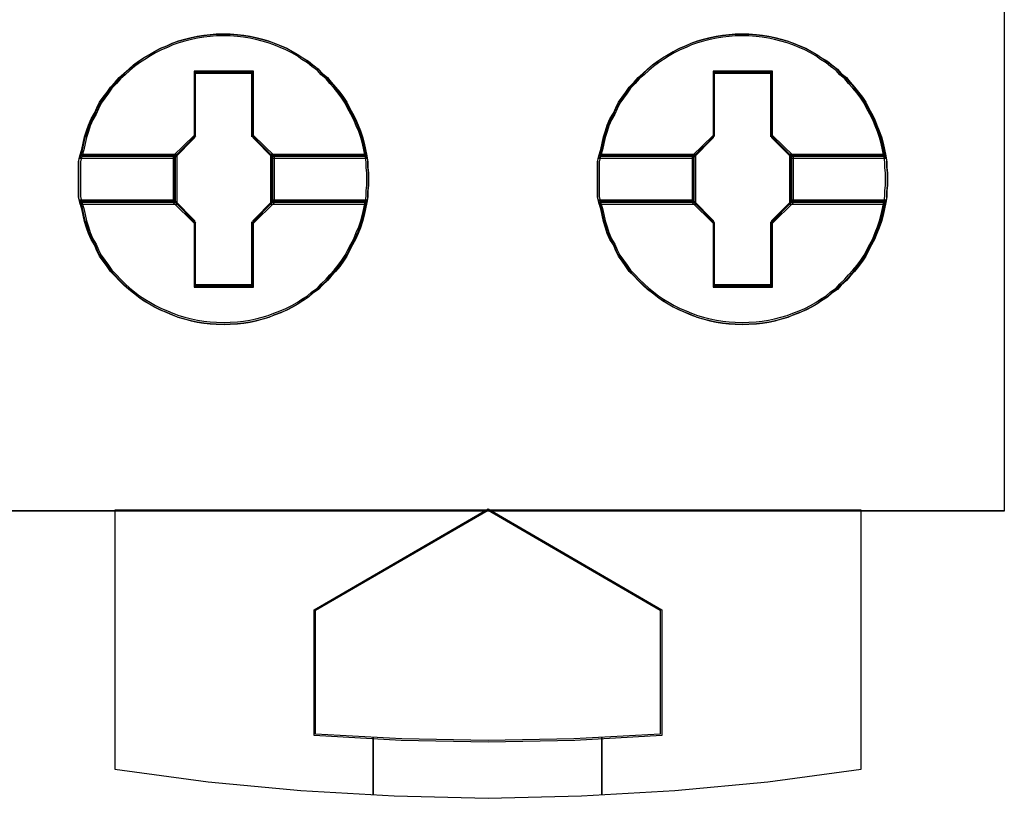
# Model space of a CAD drawing. Extents: x -558982 to 5119495, y -5290134 to 97908.
# Tile 108 of 256: x -477614 to -477442, y -21559 to -21423. Entities that reach past the tile are written whole.
import ezdxf

# ---------------------------------------------------------------- set-up
doc = ezdxf.new("R2010")
doc.units = 0
doc.header["$MEASUREMENT"] = 0
doc.layers.get('0').update_dxf_attribs({"color": 252})
doc.layers.add('45', color=8, linetype='Continuous')

# ---------------------------------------------------------------- blocks, each defined once
blk = doc.blocks.new('*A1050')
at = {"layer": '45', "color": 7}
for points in [[(205.993497, -118.993998), (224.00729, -118.993998), (224.00729, -118.993998), (224.00729, -201.999826), (224.00729, -201.999826), (205.993497, -201.999826), (205.993497, -201.999826), (205.993497, -118.993998), (205.993497, -118.993998)], [(205.998799, -118.999294), (224.001988, -118.999294), (224.001988, -201.99453), (205.998799, -201.99453), (205.998799, -118.999294)], [(212.918004, -196.213336), (212.918004, -196.31993), (212.906172, -196.420603), (212.906172, -196.521275), (212.888424, -196.621948), (212.86476, -196.734464), (212.841096, -196.841059), (212.811516, -196.953575), (212.77602, -197.060169), (212.734608, -197.160842), (212.693196, -197.267436), (212.639952, -197.362187), (212.586708, -197.46286), (212.53938, -197.55761), (212.48022, -197.646439), (212.415144, -197.735268), (212.344153, -197.824096), (212.267245, -197.907003), (212.202169, -197.983988), (212.113429, -198.060973), (212.048353, -198.137958), (211.947781, -198.203099), (211.870873, -198.274162), (211.770301, -198.333381), (211.687477, -198.3926), (211.592821, -198.445897), (211.492249, -198.499194), (211.391677, -198.540648), (211.279273, -198.582101), (211.178701, -198.623555), (211.072213, -198.653164), (210.959809, -198.682774), (210.853321, -198.706461), (210.740917, -198.724227), (210.634429, -198.736071), (210.504277, -198.741993), (210.397789, -198.747915), (210.261721, -198.741993), (210.155233, -198.736071), (210.04283, -198.724227), (209.930426, -198.706461), (209.823938, -198.682774), (209.705618, -198.653164), (209.59913, -198.623555), (209.492642, -198.582101), (209.397986, -198.540648), (209.291498, -198.499194), (209.18501, -198.445897), (209.09627, -198.3926), (208.995698, -198.333381), (208.906958, -198.274162), (208.818218, -198.203099), (208.735394, -198.137958), (208.65257, -198.060973), (208.569746, -197.983988), (208.498754, -197.907003), (208.41593, -197.824096), (208.35677, -197.735268), (208.291694, -197.646439), (208.226618, -197.55761), (208.17929, -197.46286), (208.137878, -197.362187), (208.078718, -197.267436), (208.03139, -197.160842), (208.00181, -197.060169), (207.966314, -196.953575), (207.94265, -196.841059), (207.918986, -196.734464), (207.88349, -196.621948), (207.859826, -196.521275), (207.859826, -196.420603), (207.859826, -196.31993), (207.859826, -196.213336), (207.859826, -196.112663), (207.859826, -196.011991), (207.859826, -195.911318), (207.88349, -195.810646), (207.918986, -195.698129), (207.94265, -195.585613), (207.966314, -195.479018), (208.00181, -195.372424), (208.03139, -195.271751), (208.078718, -195.165157), (208.137878, -195.064484), (208.17929, -194.969734), (208.226618, -194.874983), (208.291694, -194.786154), (208.35677, -194.697326), (208.41593, -194.608497), (208.498754, -194.52559), (208.569746, -194.442683), (208.65257, -194.371621), (208.735394, -194.294636), (208.818218, -194.223573), (208.906958, -194.158432), (208.995698, -194.099212), (209.09627, -194.039993), (209.18501, -193.986696), (209.291498, -193.933399), (209.397986, -193.891945), (209.492642, -193.84457), (209.59913, -193.809039), (209.705618, -193.779429), (209.823938, -193.74982), (209.930426, -193.726132), (210.04283, -193.708366), (210.155233, -193.696522), (210.261721, -193.684679), (210.397789, -193.684679), (210.504277, -193.684679), (210.634429, -193.696522), (210.740917, -193.708366), (210.853321, -193.726132), (210.959809, -193.74982), (211.072213, -193.779429), (211.178701, -193.809039), (211.279273, -193.84457), (211.391677, -193.891945), (211.492249, -193.933399), (211.592821, -193.986696), (211.687477, -194.039993), (211.770301, -194.099212), (211.870873, -194.158432), (211.947781, -194.223573), (212.048353, -194.294636), (212.113429, -194.371621), (212.202169, -194.442683), (212.267245, -194.52559), (212.344153, -194.608497), (212.415144, -194.697326), (212.48022, -194.786154), (212.53938, -194.874983), (212.586708, -194.969734), (212.639952, -195.064484), (212.693196, -195.165157), (212.734608, -195.271751), (212.77602, -195.372424), (212.811516, -195.479018), (212.841096, -195.585613), (212.86476, -195.698129), (212.888424, -195.810646), (212.906172, -195.911318), (212.906172, -196.011991), (212.918004, -196.112663), (212.918004, -196.213336)], [(210.398097, -193.684679), (210.262023, -193.684679), (210.15553, -193.696732), (210.043121, -193.708785), (209.930712, -193.726864), (209.824219, -193.75097), (209.705894, -193.781103), (209.599402, -193.811236), (209.492909, -193.847395), (209.398249, -193.895607), (209.291756, -193.937793), (209.185263, -193.992032), (209.096519, -194.046271), (208.995943, -194.106536), (208.907199, -194.166802), (208.818455, -194.233093), (208.735627, -194.305412), (208.6528, -194.383757), (208.569972, -194.456075), (208.498977, -194.540447), (208.416149, -194.624818), (208.356987, -194.715217), (208.291908, -194.805615), (208.226829, -194.896013), (208.179499, -194.992437), (208.138085, -195.088862), (208.078922, -195.191313), (208.031592, -195.299791), (208.002011, -195.402242), (207.966513, -195.51072), (207.942848, -195.619197), (207.919183, -195.733702), (207.883686, -195.848206), (209.534323, -195.848206), (209.889298, -195.486613), (209.889298, -194.353624), (210.900979, -194.353624), (210.900979, -195.486613), (211.255955, -195.848206), (212.888843, -195.848206), (212.865178, -195.733702), (212.841513, -195.619197), (212.811931, -195.51072), (212.776434, -195.402242), (212.73502, -195.299791), (212.693606, -195.191313), (212.64036, -195.088862), (212.587114, -194.992437), (212.539783, -194.896013), (212.480621, -194.805615), (212.415542, -194.715217), (212.344547, -194.624818), (212.267635, -194.540447), (212.202557, -194.456075), (212.113813, -194.383757), (212.048734, -194.305412), (211.948157, -194.233093), (211.871246, -194.166802), (211.770669, -194.106536), (211.687842, -194.046271), (211.593182, -193.992032), (211.492605, -193.937793), (211.392029, -193.895607), (211.27962, -193.847395), (211.179043, -193.811236), (211.072551, -193.781103), (210.960142, -193.75097), (210.853649, -193.726864), (210.74124, -193.708785), (210.634747, -193.696732), (210.50459, -193.684679), (210.398097, -193.684679)], [(207.883686, -195.848206), (209.534323, -195.848206), (209.889298, -195.486613), (209.889298, -194.353624), (210.900979, -194.353624), (210.900979, -195.486613), (211.255955, -195.848206), (212.888843, -195.848206), (212.865178, -195.733702), (212.841513, -195.619197), (212.811931, -195.51072), (212.776434, -195.402242), (212.73502, -195.299791), (212.693606, -195.191313), (212.64036, -195.088862), (212.587114, -194.992437), (212.539783, -194.896013), (212.480621, -194.805615), (212.415542, -194.715217), (212.344547, -194.624818), (212.267635, -194.540447), (212.202557, -194.456075), (212.113813, -194.383757), (212.048734, -194.305412), (211.948157, -194.233093), (211.871246, -194.166802), (211.770669, -194.106536), (211.687842, -194.046271), (211.593182, -193.992032), (211.492605, -193.937793), (211.392029, -193.895607), (211.27962, -193.847395), (211.179043, -193.811236), (211.072551, -193.781103), (210.960142, -193.75097), (210.853649, -193.726864), (210.74124, -193.708785), (210.634747, -193.696732), (210.50459, -193.684679), (210.398097, -193.684679), (210.262023, -193.684679), (210.15553, -193.696732), (210.043121, -193.708785), (209.930712, -193.726864), (209.824219, -193.75097), (209.705894, -193.781103), (209.599402, -193.811236), (209.492909, -193.847395), (209.398249, -193.895607), (209.291756, -193.937793), (209.185263, -193.992032), (209.096519, -194.046271), (208.995943, -194.106536), (208.907199, -194.166802), (208.818455, -194.233093), (208.735627, -194.305412), (208.6528, -194.383757), (208.569972, -194.456075), (208.498977, -194.540447), (208.416149, -194.624818), (208.356987, -194.715217), (208.291908, -194.805615), (208.226829, -194.896013), (208.179499, -194.992437), (208.138085, -195.088862), (208.078922, -195.191313), (208.031592, -195.299791), (208.002011, -195.402242), (207.966513, -195.51072), (207.942848, -195.619197), (207.919183, -195.733702), (207.883686, -195.848206)], [(221.968643, -196.213336), (221.968643, -196.31993), (221.956811, -196.420603), (221.956811, -196.521275), (221.939063, -196.621948), (221.915399, -196.734464), (221.891735, -196.841059), (221.862155, -196.953575), (221.826659, -197.060169), (221.785247, -197.160842), (221.743835, -197.267436), (221.690591, -197.362187), (221.637347, -197.46286), (221.590019, -197.55761), (221.530859, -197.646439), (221.465783, -197.735268), (221.394791, -197.824096), (221.317883, -197.907003), (221.252808, -197.983988), (221.164068, -198.060973), (221.098992, -198.137958), (220.99842, -198.203099), (220.921512, -198.274162), (220.82094, -198.333381), (220.738116, -198.3926), (220.64346, -198.445897), (220.542888, -198.499194), (220.442316, -198.540648), (220.329912, -198.582101), (220.22934, -198.623555), (220.122852, -198.653164), (220.010448, -198.682774), (219.90396, -198.706461), (219.791556, -198.724227), (219.685068, -198.736071), (219.554916, -198.741993), (219.448428, -198.747915), (219.31236, -198.741993), (219.205872, -198.736071), (219.093468, -198.724227), (218.981064, -198.706461), (218.874577, -198.682774), (218.756257, -198.653164), (218.649769, -198.623555), (218.543281, -198.582101), (218.448625, -198.540648), (218.342137, -198.499194), (218.235649, -198.445897), (218.146909, -198.3926), (218.046337, -198.333381), (217.957597, -198.274162), (217.868857, -198.203099), (217.786033, -198.137958), (217.703209, -198.060973), (217.620385, -197.983988), (217.549393, -197.907003), (217.466569, -197.824096), (217.407409, -197.735268), (217.342333, -197.646439), (217.277257, -197.55761), (217.229929, -197.46286), (217.188517, -197.362187), (217.129357, -197.267436), (217.082029, -197.160842), (217.052449, -197.060169), (217.016953, -196.953575), (216.993289, -196.841059), (216.969625, -196.734464), (216.934129, -196.621948), (216.910465, -196.521275), (216.910465, -196.420603), (216.910465, -196.31993), (216.910465, -196.213336), (216.910465, -196.112663), (216.910465, -196.011991), (216.910465, -195.911318), (216.934129, -195.810646), (216.969625, -195.698129), (216.993289, -195.585613), (217.016953, -195.479018), (217.052449, -195.372424), (217.082029, -195.271751), (217.129357, -195.165157), (217.188517, -195.064484), (217.229929, -194.969734), (217.277257, -194.874983), (217.342333, -194.786154), (217.407409, -194.697326), (217.466569, -194.608497), (217.549393, -194.52559), (217.620385, -194.442683), (217.703209, -194.371621), (217.786033, -194.294636), (217.868857, -194.223573), (217.957597, -194.158432), (218.046337, -194.099212), (218.146909, -194.039993), (218.235649, -193.986696), (218.342137, -193.933399), (218.448625, -193.891945), (218.543281, -193.84457), (218.649769, -193.809039), (218.756257, -193.779429), (218.874577, -193.74982), (218.981064, -193.726132), (219.093468, -193.708366), (219.205872, -193.696522), (219.31236, -193.684679), (219.448428, -193.684679), (219.554916, -193.684679), (219.685068, -193.696522), (219.791556, -193.708366), (219.90396, -193.726132), (220.010448, -193.74982), (220.122852, -193.779429), (220.22934, -193.809039), (220.329912, -193.84457), (220.442316, -193.891945), (220.542888, -193.933399), (220.64346, -193.986696), (220.738116, -194.039993), (220.82094, -194.099212), (220.921512, -194.158432), (220.99842, -194.223573), (221.098992, -194.294636), (221.164068, -194.371621), (221.252808, -194.442683), (221.317883, -194.52559), (221.394791, -194.608497), (221.465783, -194.697326), (221.530859, -194.786154), (221.590019, -194.874983), (221.637347, -194.969734), (221.690591, -195.064484), (221.743835, -195.165157), (221.785247, -195.271751), (221.826659, -195.372424), (221.862155, -195.479018), (221.891735, -195.585613), (221.915399, -195.698129), (221.939063, -195.810646), (221.956811, -195.911318), (221.956811, -196.011991), (221.968643, -196.112663), (221.968643, -196.213336)], [(219.446085, -193.684679), (219.310011, -193.684679), (219.203518, -193.696732), (219.091109, -193.708785), (218.9787, -193.726864), (218.872207, -193.75097), (218.753882, -193.781103), (218.647389, -193.811236), (218.540897, -193.847395), (218.446237, -193.895607), (218.339744, -193.937793), (218.233251, -193.992032), (218.144507, -194.046271), (218.043931, -194.106536), (217.955187, -194.166802), (217.866443, -194.233093), (217.783615, -194.305412), (217.700788, -194.383757), (217.61796, -194.456075), (217.546965, -194.540447), (217.464137, -194.624818), (217.404975, -194.715217), (217.339896, -194.805615), (217.274817, -194.896013), (217.227487, -194.992437), (217.186073, -195.088862), (217.12691, -195.191313), (217.07958, -195.299791), (217.049999, -195.402242), (217.014501, -195.51072), (216.990836, -195.619197), (216.967171, -195.733702), (216.931674, -195.848206), (218.582311, -195.848206), (218.937286, -195.486613), (218.937286, -194.353624), (219.948967, -194.353624), (219.948967, -195.486613), (220.303943, -195.848206), (221.936831, -195.848206), (221.913166, -195.733702), (221.889501, -195.619197), (221.859919, -195.51072), (221.824422, -195.402242), (221.783008, -195.299791), (221.741594, -195.191313), (221.688348, -195.088862), (221.635101, -194.992437), (221.587771, -194.896013), (221.528609, -194.805615), (221.46353, -194.715217), (221.392535, -194.624818), (221.315623, -194.540447), (221.250544, -194.456075), (221.161801, -194.383757), (221.096722, -194.305412), (220.996145, -194.233093), (220.919234, -194.166802), (220.818657, -194.106536), (220.73583, -194.046271), (220.64117, -193.992032), (220.540593, -193.937793), (220.440017, -193.895607), (220.327608, -193.847395), (220.227031, -193.811236), (220.120539, -193.781103), (220.00813, -193.75097), (219.901637, -193.726864), (219.789228, -193.708785), (219.682735, -193.696732), (219.552577, -193.684679), (219.446085, -193.684679)], [(216.931674, -195.848206), (218.582311, -195.848206), (218.937286, -195.486613), (218.937286, -194.353624), (219.948967, -194.353624), (219.948967, -195.486613), (220.303943, -195.848206), (221.936831, -195.848206), (221.913166, -195.733702), (221.889501, -195.619197), (221.859919, -195.51072), (221.824422, -195.402242), (221.783008, -195.299791), (221.741594, -195.191313), (221.688348, -195.088862), (221.635101, -194.992437), (221.587771, -194.896013), (221.528609, -194.805615), (221.46353, -194.715217), (221.392535, -194.624818), (221.315623, -194.540447), (221.250544, -194.456075), (221.161801, -194.383757), (221.096722, -194.305412), (220.996145, -194.233093), (220.919234, -194.166802), (220.818657, -194.106536), (220.73583, -194.046271), (220.64117, -193.992032), (220.540593, -193.937793), (220.440017, -193.895607), (220.327608, -193.847395), (220.227031, -193.811236), (220.120539, -193.781103), (220.00813, -193.75097), (219.901637, -193.726864), (219.789228, -193.708785), (219.682735, -193.696732), (219.552577, -193.684679), (219.446085, -193.684679), (219.310011, -193.684679), (219.203518, -193.696732), (219.091109, -193.708785), (218.9787, -193.726864), (218.872207, -193.75097), (218.753882, -193.781103), (218.647389, -193.811236), (218.540897, -193.847395), (218.446237, -193.895607), (218.339744, -193.937793), (218.233251, -193.992032), (218.144507, -194.046271), (218.043931, -194.106536), (217.955187, -194.166802), (217.866443, -194.233093), (217.783615, -194.305412), (217.700788, -194.383757), (217.61796, -194.456075), (217.546965, -194.540447), (217.464137, -194.624818), (217.404975, -194.715217), (217.339896, -194.805615), (217.274817, -194.896013), (217.227487, -194.992437), (217.186073, -195.088862), (217.12691, -195.191313), (217.07958, -195.299791), (217.049999, -195.402242), (217.014501, -195.51072), (216.990836, -195.619197), (216.967171, -195.733702), (216.931674, -195.848206)], [(210.397946, -193.716456), (210.263602, -193.716456), (210.158463, -193.728155), (210.047483, -193.739854), (209.936503, -193.757403), (209.831364, -193.780801), (209.714543, -193.810048), (209.609404, -193.839296), (209.504265, -193.874393), (209.410808, -193.921189), (209.305669, -193.962135), (209.20053, -194.014781), (209.112914, -194.067426), (209.013616, -194.125921), (208.926001, -194.184416), (208.838385, -194.248761), (208.75661, -194.318955), (208.674835, -194.394999), (208.593061, -194.465193), (208.522968, -194.547086), (208.441193, -194.628979), (208.382783, -194.716721), (208.318531, -194.804464), (208.254279, -194.892206), (208.207551, -194.985799), (208.166664, -195.079391), (208.108253, -195.178832), (208.061525, -195.284123), (208.032319, -195.383565), (207.997273, -195.488856), (207.973909, -195.594147), (207.950545, -195.705288), (207.915498, -195.816428), (209.545152, -195.816428), (209.895616, -195.465458), (209.895616, -194.365751), (210.894436, -194.365751), (210.894436, -195.465458), (211.244899, -195.816428), (212.85703, -195.816428), (212.833666, -195.705288), (212.810302, -195.594147), (212.781097, -195.488856), (212.74605, -195.383565), (212.705163, -195.284123), (212.664276, -195.178832), (212.611706, -195.079391), (212.559137, -194.985799), (212.512408, -194.892206), (212.453998, -194.804464), (212.389746, -194.716721), (212.319653, -194.628979), (212.24372, -194.547086), (212.179468, -194.465193), (212.091852, -194.394999), (212.027601, -194.318955), (211.928303, -194.248761), (211.852369, -194.184416), (211.753071, -194.125921), (211.671296, -194.067426), (211.577839, -194.014781), (211.478542, -193.962135), (211.379244, -193.921189), (211.268264, -193.874393), (211.168966, -193.839296), (211.063827, -193.810048), (210.952847, -193.780801), (210.847708, -193.757403), (210.736728, -193.739854), (210.631589, -193.728155), (210.503085, -193.716456), (210.397946, -193.716456)], [(207.915498, -195.816428), (209.545152, -195.816428), (209.895616, -195.465458), (209.895616, -194.365751), (210.894436, -194.365751), (210.894436, -195.465458), (211.244899, -195.816428), (212.85703, -195.816428), (212.833666, -195.705288), (212.810302, -195.594147), (212.781097, -195.488856), (212.74605, -195.383565), (212.705163, -195.284123), (212.664276, -195.178832), (212.611706, -195.079391), (212.559137, -194.985799), (212.512408, -194.892206), (212.453998, -194.804464), (212.389746, -194.716721), (212.319653, -194.628979), (212.24372, -194.547086), (212.179468, -194.465193), (212.091852, -194.394999), (212.027601, -194.318955), (211.928303, -194.248761), (211.852369, -194.184416), (211.753071, -194.125921), (211.671296, -194.067426), (211.577839, -194.014781), (211.478542, -193.962135), (211.379244, -193.921189), (211.268264, -193.874393), (211.168966, -193.839296), (211.063827, -193.810048), (210.952847, -193.780801), (210.847708, -193.757403), (210.736728, -193.739854), (210.631589, -193.728155), (210.503085, -193.716456), (210.397946, -193.716456), (210.263602, -193.716456), (210.158463, -193.728155), (210.047483, -193.739854), (209.936503, -193.757403), (209.831364, -193.780801), (209.714543, -193.810048), (209.609404, -193.839296), (209.504265, -193.874393), (209.410808, -193.921189), (209.305669, -193.962135), (209.20053, -194.014781), (209.112914, -194.067426), (209.013616, -194.125921), (208.926001, -194.184416), (208.838385, -194.248761), (208.75661, -194.318955), (208.674835, -194.394999), (208.593061, -194.465193), (208.522968, -194.547086), (208.441193, -194.628979), (208.382783, -194.716721), (208.318531, -194.804464), (208.254279, -194.892206), (208.207551, -194.985799), (208.166664, -195.079391), (208.108253, -195.178832), (208.061525, -195.284123), (208.032319, -195.383565), (207.997273, -195.488856), (207.973909, -195.594147), (207.950545, -195.705288), (207.915498, -195.816428)], [(219.445934, -193.716456), (219.31159, -193.716456), (219.206451, -193.728155), (219.095471, -193.739854), (218.984491, -193.757403), (218.879352, -193.780801), (218.762531, -193.810048), (218.657392, -193.839296), (218.552253, -193.874393), (218.458796, -193.921189), (218.353657, -193.962135), (218.248518, -194.014781), (218.160902, -194.067426), (218.061604, -194.125921), (217.973989, -194.184416), (217.886373, -194.248761), (217.804598, -194.318955), (217.722823, -194.394999), (217.641048, -194.465193), (217.570956, -194.547086), (217.489181, -194.628979), (217.43077, -194.716721), (217.366519, -194.804464), (217.302267, -194.892206), (217.255539, -194.985799), (217.214651, -195.079391), (217.156241, -195.178832), (217.109512, -195.284123), (217.080307, -195.383565), (217.045261, -195.488856), (217.021897, -195.594147), (216.998532, -195.705288), (216.963486, -195.816428), (218.59314, -195.816428), (218.943604, -195.465458), (218.943604, -194.365751), (219.942424, -194.365751), (219.942424, -195.465458), (220.292887, -195.816428), (221.905018, -195.816428), (221.881654, -195.705288), (221.85829, -195.594147), (221.829085, -195.488856), (221.794038, -195.383565), (221.753151, -195.284123), (221.712264, -195.178832), (221.659694, -195.079391), (221.607125, -194.985799), (221.560396, -194.892206), (221.501986, -194.804464), (221.437734, -194.716721), (221.367641, -194.628979), (221.291708, -194.547086), (221.227456, -194.465193), (221.13984, -194.394999), (221.075589, -194.318955), (220.976291, -194.248761), (220.900357, -194.184416), (220.801059, -194.125921), (220.719284, -194.067426), (220.625827, -194.014781), (220.526529, -193.962135), (220.427232, -193.921189), (220.316251, -193.874393), (220.216954, -193.839296), (220.111815, -193.810048), (220.000835, -193.780801), (219.895696, -193.757403), (219.784715, -193.739854), (219.679577, -193.728155), (219.551073, -193.716456), (219.445934, -193.716456)], [(216.963486, -195.816428), (218.59314, -195.816428), (218.943604, -195.465458), (218.943604, -194.365751), (219.942424, -194.365751), (219.942424, -195.465458), (220.292887, -195.816428), (221.905018, -195.816428), (221.881654, -195.705288), (221.85829, -195.594147), (221.829085, -195.488856), (221.794038, -195.383565), (221.753151, -195.284123), (221.712264, -195.178832), (221.659694, -195.079391), (221.607125, -194.985799), (221.560396, -194.892206), (221.501986, -194.804464), (221.437734, -194.716721), (221.367641, -194.628979), (221.291708, -194.547086), (221.227456, -194.465193), (221.13984, -194.394999), (221.075589, -194.318955), (220.976291, -194.248761), (220.900357, -194.184416), (220.801059, -194.125921), (220.719284, -194.067426), (220.625827, -194.014781), (220.526529, -193.962135), (220.427232, -193.921189), (220.316251, -193.874393), (220.216954, -193.839296), (220.111815, -193.810048), (220.000835, -193.780801), (219.895696, -193.757403), (219.784715, -193.739854), (219.679577, -193.728155), (219.551073, -193.716456), (219.445934, -193.716456), (219.31159, -193.716456), (219.206451, -193.728155), (219.095471, -193.739854), (218.984491, -193.757403), (218.879352, -193.780801), (218.762531, -193.810048), (218.657392, -193.839296), (218.552253, -193.874393), (218.458796, -193.921189), (218.353657, -193.962135), (218.248518, -194.014781), (218.160902, -194.067426), (218.061604, -194.125921), (217.973989, -194.184416), (217.886373, -194.248761), (217.804598, -194.318955), (217.722823, -194.394999), (217.641048, -194.465193), (217.570956, -194.547086), (217.489181, -194.628979), (217.43077, -194.716721), (217.366519, -194.804464), (217.302267, -194.892206), (217.255539, -194.985799), (217.214651, -195.079391), (217.156241, -195.178832), (217.109512, -195.284123), (217.080307, -195.383565), (217.045261, -195.488856), (217.021897, -195.594147), (216.998532, -195.705288), (216.963486, -195.816428)], [(210.912973, -194.333472), (209.875461, -194.333472), (209.875461, -195.451864), (209.511422, -195.808797), (209.511422, -196.623796), (209.875461, -196.980729), (209.875461, -198.099121), (210.912973, -198.099121), (210.912973, -196.980729), (211.277013, -196.623796), (211.277013, -195.808797), (210.912973, -195.451864), (210.912973, -194.333472)], [(210.894279, -194.365249), (209.894155, -194.365249), (209.894155, -195.464766), (209.543235, -195.815675), (209.543235, -196.616918), (209.894155, -196.967828), (209.894155, -198.067344), (210.894279, -198.067344), (210.894279, -196.967828), (211.2452, -196.616918), (211.2452, -195.815675), (210.894279, -195.464766), (210.894279, -194.365249)], [(209.885218, -194.357305), (210.903216, -194.357305), (209.885218, -194.357305)], [(209.885218, -195.474819), (209.885218, -194.357305), (209.885218, -195.474819)], [(210.884659, -195.474819), (210.884659, -194.357305), (210.884659, -195.474819)], [(219.963612, -194.333472), (218.9261, -194.333472), (218.9261, -195.451864), (218.562061, -195.808797), (218.562061, -196.623796), (218.9261, -196.980729), (218.9261, -198.099121), (219.963612, -198.099121), (219.963612, -196.980729), (220.327652, -196.623796), (220.327652, -195.808797), (219.963612, -195.451864), (219.963612, -194.333472)], [(219.944918, -194.365249), (218.944794, -194.365249), (218.944794, -195.464766), (218.593874, -195.815675), (218.593874, -196.616918), (218.944794, -196.967828), (218.944794, -198.067344), (219.944918, -198.067344), (219.944918, -196.967828), (220.295839, -196.616918), (220.295839, -195.815675), (219.944918, -195.464766), (219.944918, -194.365249)], [(218.935857, -194.357305), (219.953855, -194.357305), (218.935857, -194.357305)], [(218.935857, -195.474819), (218.935857, -194.357305), (218.935857, -195.474819)], [(219.932647, -195.474819), (219.932647, -194.357305), (219.932647, -195.474819)], [(209.535282, -195.824373), (209.903776, -195.456282), (209.535282, -195.824373)], [(211.253153, -195.824373), (210.884659, -195.456282), (211.253153, -195.824373)], [(218.585921, -195.824373), (218.954415, -195.456282), (218.585921, -195.824373)], [(220.303792, -195.824373), (219.932647, -195.456282), (220.303792, -195.824373)], [(209.577698, -195.782002), (207.884107, -195.782002), (207.859826, -195.889455), (207.859826, -195.996907), (207.859826, -196.10436), (207.859826, -196.211812), (207.859826, -196.325585), (207.859826, -196.433038), (207.859826, -196.54049), (207.884107, -196.647943), (209.577698, -196.647943), (209.577698, -195.782002)], [(209.577698, -196.647943), (209.577698, -195.782002), (207.884107, -195.782002), (207.859826, -195.889455), (207.859826, -195.996907), (207.859826, -196.10436), (207.859826, -196.211812), (207.859826, -196.325585), (207.859826, -196.433038), (207.859826, -196.54049), (207.884107, -196.647943), (209.577698, -196.647943)], [(209.545886, -195.81378), (207.91502, -195.81378), (207.891639, -195.913346), (207.891639, -196.012912), (207.891639, -196.112478), (207.891639, -196.212044), (207.891639, -196.317467), (207.891639, -196.417033), (207.891639, -196.516599), (207.91502, -196.616165), (209.545886, -196.616165), (209.545886, -195.81378)], [(209.545886, -196.616165), (209.545886, -195.81378), (207.91502, -195.81378), (207.891639, -195.913346), (207.891639, -196.012912), (207.891639, -196.112478), (207.891639, -196.212044), (207.891639, -196.317467), (207.891639, -196.417033), (207.891639, -196.516599), (207.91502, -196.616165), (209.545886, -196.616165)], [(207.907545, -195.805836), (209.553839, -195.805836), (207.907545, -195.805836)], [(209.535282, -195.805836), (209.535282, -196.626758), (209.535282, -195.805836)], [(212.887626, -195.782002), (211.210737, -195.782002), (211.210737, -196.647943), (212.887626, -196.647943), (212.905853, -196.54049), (212.905853, -196.433038), (212.918004, -196.325585), (212.918004, -196.211812), (212.918004, -196.10436), (212.905853, -195.996907), (212.905853, -195.889455), (212.887626, -195.782002)], [(211.210737, -195.782002), (211.210737, -196.647943), (212.887626, -196.647943), (212.905853, -196.54049), (212.905853, -196.433038), (212.918004, -196.325585), (212.918004, -196.211812), (212.918004, -196.10436), (212.905853, -195.996907), (212.905853, -195.889455), (212.887626, -195.782002), (211.210737, -195.782002)], [(211.234596, -195.805836), (212.864984, -195.805836), (211.234596, -195.805836)], [(211.234596, -195.805836), (211.234596, -196.626758), (211.234596, -195.805836)], [(212.856946, -195.81378), (211.242549, -195.81378), (211.242549, -196.616165), (212.856946, -196.616165), (212.874493, -196.516599), (212.874493, -196.417033), (212.886192, -196.317467), (212.886192, -196.212044), (212.886192, -196.112478), (212.874493, -196.012912), (212.874493, -195.913346), (212.856946, -195.81378)], [(211.242549, -195.81378), (211.242549, -196.616165), (212.856946, -196.616165), (212.874493, -196.516599), (212.874493, -196.417033), (212.886192, -196.317467), (212.886192, -196.212044), (212.886192, -196.112478), (212.874493, -196.012912), (212.874493, -195.913346), (212.856946, -195.81378), (211.242549, -195.81378)], [(218.628337, -195.782002), (216.934746, -195.782002), (216.910465, -195.889455), (216.910465, -195.996907), (216.910465, -196.10436), (216.910465, -196.211812), (216.910465, -196.325585), (216.910465, -196.433038), (216.910465, -196.54049), (216.934746, -196.647943), (218.628337, -196.647943), (218.628337, -195.782002)], [(218.628337, -196.647943), (218.628337, -195.782002), (216.934746, -195.782002), (216.910465, -195.889455), (216.910465, -195.996907), (216.910465, -196.10436), (216.910465, -196.211812), (216.910465, -196.325585), (216.910465, -196.433038), (216.910465, -196.54049), (216.934746, -196.647943), (218.628337, -196.647943)], [(218.596525, -195.81378), (216.965659, -195.81378), (216.942278, -195.913346), (216.942278, -196.012912), (216.942278, -196.112478), (216.942278, -196.212044), (216.942278, -196.317467), (216.942278, -196.417033), (216.942278, -196.516599), (216.965659, -196.616165), (218.596525, -196.616165), (218.596525, -195.81378)], [(218.596525, -196.616165), (218.596525, -195.81378), (216.965659, -195.81378), (216.942278, -195.913346), (216.942278, -196.012912), (216.942278, -196.112478), (216.942278, -196.212044), (216.942278, -196.317467), (216.942278, -196.417033), (216.942278, -196.516599), (216.965659, -196.616165), (218.596525, -196.616165)], [(216.955533, -195.805836), (218.604478, -195.805836), (216.955533, -195.805836)], [(218.585921, -195.805836), (218.585921, -196.626758), (218.585921, -195.805836)], [(221.938265, -195.782002), (220.261376, -195.782002), (220.261376, -196.647943), (221.938265, -196.647943), (221.956492, -196.54049), (221.956492, -196.433038), (221.968643, -196.325585), (221.968643, -196.211812), (221.968643, -196.10436), (221.956492, -195.996907), (221.956492, -195.889455), (221.938265, -195.782002)], [(220.261376, -195.782002), (220.261376, -196.647943), (221.938265, -196.647943), (221.956492, -196.54049), (221.956492, -196.433038), (221.968643, -196.325585), (221.968643, -196.211812), (221.968643, -196.10436), (221.956492, -195.996907), (221.956492, -195.889455), (221.938265, -195.782002), (220.261376, -195.782002)], [(220.285235, -195.805836), (221.915622, -195.805836), (220.285235, -195.805836)], [(220.285235, -195.805836), (220.285235, -196.626758), (220.285235, -195.805836)], [(221.907584, -195.81378), (220.293188, -195.81378), (220.293188, -196.616165), (221.907584, -196.616165), (221.925132, -196.516599), (221.925132, -196.417033), (221.936831, -196.317467), (221.936831, -196.212044), (221.936831, -196.112478), (221.925132, -196.012912), (221.925132, -195.913346), (221.907584, -195.81378)], [(220.293188, -195.81378), (220.293188, -196.616165), (221.907584, -196.616165), (221.925132, -196.516599), (221.925132, -196.417033), (221.936831, -196.317467), (221.936831, -196.212044), (221.936831, -196.112478), (221.925132, -196.012912), (221.925132, -195.913346), (221.907584, -195.81378), (220.293188, -195.81378)], [(212.888843, -196.581739), (211.255955, -196.581739), (210.900979, -196.943774), (210.900979, -198.07815), (209.889298, -198.07815), (209.889298, -196.943774), (209.534323, -196.581739), (207.883686, -196.581739), (207.919183, -196.696384), (207.942848, -196.804994), (207.966513, -196.919639), (208.002011, -197.028249), (208.031592, -197.130826), (208.078922, -197.239436), (208.138085, -197.335979), (208.179499, -197.438555), (208.226829, -197.535098), (208.291908, -197.625607), (208.356987, -197.716115), (208.416149, -197.806624), (208.498977, -197.891099), (208.569972, -197.96954), (208.6528, -198.047981), (208.735627, -198.126422), (208.818455, -198.192795), (208.907199, -198.265202), (208.995943, -198.325541), (209.096519, -198.38588), (209.185263, -198.440185), (209.291756, -198.49449), (209.398249, -198.536728), (209.492909, -198.578965), (209.599402, -198.621203), (209.705894, -198.651372), (209.824219, -198.681542), (209.930712, -198.705677), (210.043121, -198.723779), (210.15553, -198.735847), (210.262023, -198.741881), (210.398097, -198.747915), (210.50459, -198.741881), (210.634747, -198.735847), (210.74124, -198.723779), (210.853649, -198.705677), (210.960142, -198.681542), (211.072551, -198.651372), (211.179043, -198.621203), (211.27962, -198.578965), (211.392029, -198.536728), (211.492605, -198.49449), (211.593182, -198.440185), (211.687842, -198.38588), (211.770669, -198.325541), (211.871246, -198.265202), (211.948157, -198.192795), (212.048734, -198.126422), (212.113813, -198.047981), (212.202557, -197.96954), (212.267635, -197.891099), (212.344547, -197.806624), (212.415542, -197.716115), (212.480621, -197.625607), (212.539783, -197.535098), (212.587114, -197.438555), (212.64036, -197.335979), (212.693606, -197.239436), (212.73502, -197.130826), (212.776434, -197.028249), (212.811931, -196.919639), (212.841513, -196.804994), (212.865178, -196.696384), (212.888843, -196.581739)], [(209.889298, -198.07815), (209.889298, -196.943774), (209.534323, -196.581739), (207.883686, -196.581739), (207.919183, -196.696384), (207.942848, -196.804994), (207.966513, -196.919639), (208.002011, -197.028249), (208.031592, -197.130826), (208.078922, -197.239436), (208.138085, -197.335979), (208.179499, -197.438555), (208.226829, -197.535098), (208.291908, -197.625607), (208.356987, -197.716115), (208.416149, -197.806624), (208.498977, -197.891099), (208.569972, -197.96954), (208.6528, -198.047981), (208.735627, -198.126422), (208.818455, -198.192795), (208.907199, -198.265202), (208.995943, -198.325541), (209.096519, -198.38588), (209.185263, -198.440185), (209.291756, -198.49449), (209.398249, -198.536728), (209.492909, -198.578965), (209.599402, -198.621203), (209.705894, -198.651372), (209.824219, -198.681542), (209.930712, -198.705677), (210.043121, -198.723779), (210.15553, -198.735847), (210.262023, -198.741881), (210.398097, -198.747915), (210.50459, -198.741881), (210.634747, -198.735847), (210.74124, -198.723779), (210.853649, -198.705677), (210.960142, -198.681542), (211.072551, -198.651372), (211.179043, -198.621203), (211.27962, -198.578965), (211.392029, -198.536728), (211.492605, -198.49449), (211.593182, -198.440185), (211.687842, -198.38588), (211.770669, -198.325541), (211.871246, -198.265202), (211.948157, -198.192795), (212.048734, -198.126422), (212.113813, -198.047981), (212.202557, -197.96954), (212.267635, -197.891099), (212.344547, -197.806624), (212.415542, -197.716115), (212.480621, -197.625607), (212.539783, -197.535098), (212.587114, -197.438555), (212.64036, -197.335979), (212.693606, -197.239436), (212.73502, -197.130826), (212.776434, -197.028249), (212.811931, -196.919639), (212.841513, -196.804994), (212.865178, -196.696384), (212.888843, -196.581739), (211.255955, -196.581739), (210.900979, -196.943774), (210.900979, -198.07815), (209.889298, -198.07815)], [(207.907545, -196.605573), (209.553839, -196.605573), (207.907545, -196.605573)], [(212.85703, -196.613517), (211.244899, -196.613517), (210.894436, -196.96493), (210.894436, -198.066023), (209.895616, -198.066023), (209.895616, -196.96493), (209.545152, -196.613517), (207.915498, -196.613517), (207.950545, -196.724798), (207.973909, -196.830222), (207.997273, -196.941502), (208.032319, -197.046926), (208.061525, -197.146493), (208.108253, -197.251917), (208.166664, -197.345627), (208.207551, -197.445194), (208.254279, -197.538904), (208.318531, -197.626757), (208.382783, -197.714611), (208.441193, -197.802464), (208.522968, -197.88446), (208.593061, -197.9606), (208.674835, -198.036739), (208.75661, -198.112879), (208.838385, -198.177304), (208.926001, -198.247587), (209.013616, -198.306156), (209.112914, -198.364724), (209.20053, -198.417436), (209.305669, -198.470148), (209.410808, -198.511146), (209.504265, -198.552145), (209.609404, -198.593143), (209.714543, -198.622427), (209.831364, -198.651712), (209.936503, -198.675139), (210.047483, -198.69271), (210.158463, -198.704423), (210.263602, -198.71028), (210.397946, -198.716137), (210.503085, -198.71028), (210.631589, -198.704423), (210.736728, -198.69271), (210.847708, -198.675139), (210.952847, -198.651712), (211.063827, -198.622427), (211.168966, -198.593143), (211.268264, -198.552145), (211.379244, -198.511146), (211.478542, -198.470148), (211.577839, -198.417436), (211.671296, -198.364724), (211.753071, -198.306156), (211.852369, -198.247587), (211.928303, -198.177304), (212.027601, -198.112879), (212.091852, -198.036739), (212.179468, -197.9606), (212.24372, -197.88446), (212.319653, -197.802464), (212.389746, -197.714611), (212.453998, -197.626757), (212.512408, -197.538904), (212.559137, -197.445194), (212.611706, -197.345627), (212.664276, -197.251917), (212.705163, -197.146493), (212.74605, -197.046926), (212.781097, -196.941502), (212.810302, -196.830222), (212.833666, -196.724798), (212.85703, -196.613517)], [(209.895616, -198.066023), (209.895616, -196.96493), (209.545152, -196.613517), (207.915498, -196.613517), (207.950545, -196.724798), (207.973909, -196.830222), (207.997273, -196.941502), (208.032319, -197.046926), (208.061525, -197.146493), (208.108253, -197.251917), (208.166664, -197.345627), (208.207551, -197.445194), (208.254279, -197.538904), (208.318531, -197.626757), (208.382783, -197.714611), (208.441193, -197.802464), (208.522968, -197.88446), (208.593061, -197.9606), (208.674835, -198.036739), (208.75661, -198.112879), (208.838385, -198.177304), (208.926001, -198.247587), (209.013616, -198.306156), (209.112914, -198.364724), (209.20053, -198.417436), (209.305669, -198.470148), (209.410808, -198.511146), (209.504265, -198.552145), (209.609404, -198.593143), (209.714543, -198.622427), (209.831364, -198.651712), (209.936503, -198.675139), (210.047483, -198.69271), (210.158463, -198.704423), (210.263602, -198.71028), (210.397946, -198.716137), (210.503085, -198.71028), (210.631589, -198.704423), (210.736728, -198.69271), (210.847708, -198.675139), (210.952847, -198.651712), (211.063827, -198.622427), (211.168966, -198.593143), (211.268264, -198.552145), (211.379244, -198.511146), (211.478542, -198.470148), (211.577839, -198.417436), (211.671296, -198.364724), (211.753071, -198.306156), (211.852369, -198.247587), (211.928303, -198.177304), (212.027601, -198.112879), (212.091852, -198.036739), (212.179468, -197.9606), (212.24372, -197.88446), (212.319653, -197.802464), (212.389746, -197.714611), (212.453998, -197.626757), (212.512408, -197.538904), (212.559137, -197.445194), (212.611706, -197.345627), (212.664276, -197.251917), (212.705163, -197.146493), (212.74605, -197.046926), (212.781097, -196.941502), (212.810302, -196.830222), (212.833666, -196.724798), (212.85703, -196.613517), (211.244899, -196.613517), (210.894436, -196.96493), (210.894436, -198.066023), (209.895616, -198.066023)], [(209.535282, -196.605573), (209.903776, -196.976312), (209.535282, -196.605573)], [(211.253153, -196.605573), (210.884659, -196.976312), (211.253153, -196.605573)], [(211.234596, -196.605573), (212.864984, -196.605573), (211.234596, -196.605573)], [(221.936831, -196.581739), (220.303943, -196.581739), (219.948967, -196.943774), (219.948967, -198.07815), (218.937286, -198.07815), (218.937286, -196.943774), (218.582311, -196.581739), (216.931674, -196.581739), (216.967171, -196.696384), (216.990836, -196.804994), (217.014501, -196.919639), (217.049999, -197.028249), (217.07958, -197.130826), (217.12691, -197.239436), (217.186073, -197.335979), (217.227487, -197.438555), (217.274817, -197.535098), (217.339896, -197.625607), (217.404975, -197.716115), (217.464137, -197.806624), (217.546965, -197.891099), (217.61796, -197.96954), (217.700788, -198.047981), (217.783615, -198.126422), (217.866443, -198.192795), (217.955187, -198.265202), (218.043931, -198.325541), (218.144507, -198.38588), (218.233251, -198.440185), (218.339744, -198.49449), (218.446237, -198.536728), (218.540897, -198.578965), (218.647389, -198.621203), (218.753882, -198.651372), (218.872207, -198.681542), (218.9787, -198.705677), (219.091109, -198.723779), (219.203518, -198.735847), (219.310011, -198.741881), (219.446085, -198.747915), (219.552577, -198.741881), (219.682735, -198.735847), (219.789228, -198.723779), (219.901637, -198.705677), (220.00813, -198.681542), (220.120539, -198.651372), (220.227031, -198.621203), (220.327608, -198.578965), (220.440017, -198.536728), (220.540593, -198.49449), (220.64117, -198.440185), (220.73583, -198.38588), (220.818657, -198.325541), (220.919234, -198.265202), (220.996145, -198.192795), (221.096722, -198.126422), (221.161801, -198.047981), (221.250544, -197.96954), (221.315623, -197.891099), (221.392535, -197.806624), (221.46353, -197.716115), (221.528609, -197.625607), (221.587771, -197.535098), (221.635101, -197.438555), (221.688348, -197.335979), (221.741594, -197.239436), (221.783008, -197.130826), (221.824422, -197.028249), (221.859919, -196.919639), (221.889501, -196.804994), (221.913166, -196.696384), (221.936831, -196.581739)], [(218.937286, -198.07815), (218.937286, -196.943774), (218.582311, -196.581739), (216.931674, -196.581739), (216.967171, -196.696384), (216.990836, -196.804994), (217.014501, -196.919639), (217.049999, -197.028249), (217.07958, -197.130826), (217.12691, -197.239436), (217.186073, -197.335979), (217.227487, -197.438555), (217.274817, -197.535098), (217.339896, -197.625607), (217.404975, -197.716115), (217.464137, -197.806624), (217.546965, -197.891099), (217.61796, -197.96954), (217.700788, -198.047981), (217.783615, -198.126422), (217.866443, -198.192795), (217.955187, -198.265202), (218.043931, -198.325541), (218.144507, -198.38588), (218.233251, -198.440185), (218.339744, -198.49449), (218.446237, -198.536728), (218.540897, -198.578965), (218.647389, -198.621203), (218.753882, -198.651372), (218.872207, -198.681542), (218.9787, -198.705677), (219.091109, -198.723779), (219.203518, -198.735847), (219.310011, -198.741881), (219.446085, -198.747915), (219.552577, -198.741881), (219.682735, -198.735847), (219.789228, -198.723779), (219.901637, -198.705677), (220.00813, -198.681542), (220.120539, -198.651372), (220.227031, -198.621203), (220.327608, -198.578965), (220.440017, -198.536728), (220.540593, -198.49449), (220.64117, -198.440185), (220.73583, -198.38588), (220.818657, -198.325541), (220.919234, -198.265202), (220.996145, -198.192795), (221.096722, -198.126422), (221.161801, -198.047981), (221.250544, -197.96954), (221.315623, -197.891099), (221.392535, -197.806624), (221.46353, -197.716115), (221.528609, -197.625607), (221.587771, -197.535098), (221.635101, -197.438555), (221.688348, -197.335979), (221.741594, -197.239436), (221.783008, -197.130826), (221.824422, -197.028249), (221.859919, -196.919639), (221.889501, -196.804994), (221.913166, -196.696384), (221.936831, -196.581739), (220.303943, -196.581739), (219.948967, -196.943774), (219.948967, -198.07815), (218.937286, -198.07815)], [(216.955533, -196.605573), (218.604478, -196.605573), (216.955533, -196.605573)], [(221.905018, -196.613517), (220.292887, -196.613517), (219.942424, -196.96493), (219.942424, -198.066023), (218.943604, -198.066023), (218.943604, -196.96493), (218.59314, -196.613517), (216.963486, -196.613517), (216.998532, -196.724798), (217.021897, -196.830222), (217.045261, -196.941502), (217.080307, -197.046926), (217.109512, -197.146493), (217.156241, -197.251917), (217.214651, -197.345627), (217.255539, -197.445194), (217.302267, -197.538904), (217.366519, -197.626757), (217.43077, -197.714611), (217.489181, -197.802464), (217.570956, -197.88446), (217.641048, -197.9606), (217.722823, -198.036739), (217.804598, -198.112879), (217.886373, -198.177304), (217.973989, -198.247587), (218.061604, -198.306156), (218.160902, -198.364724), (218.248518, -198.417436), (218.353657, -198.470148), (218.458796, -198.511146), (218.552253, -198.552145), (218.657392, -198.593143), (218.762531, -198.622427), (218.879352, -198.651712), (218.984491, -198.675139), (219.095471, -198.69271), (219.206451, -198.704423), (219.31159, -198.71028), (219.445934, -198.716137), (219.551073, -198.71028), (219.679577, -198.704423), (219.784715, -198.69271), (219.895696, -198.675139), (220.000835, -198.651712), (220.111815, -198.622427), (220.216954, -198.593143), (220.316251, -198.552145), (220.427232, -198.511146), (220.526529, -198.470148), (220.625827, -198.417436), (220.719284, -198.364724), (220.801059, -198.306156), (220.900357, -198.247587), (220.976291, -198.177304), (221.075589, -198.112879), (221.13984, -198.036739), (221.227456, -197.9606), (221.291708, -197.88446), (221.367641, -197.802464), (221.437734, -197.714611), (221.501986, -197.626757), (221.560396, -197.538904), (221.607125, -197.445194), (221.659694, -197.345627), (221.712264, -197.251917), (221.753151, -197.146493), (221.794038, -197.046926), (221.829085, -196.941502), (221.85829, -196.830222), (221.881654, -196.724798), (221.905018, -196.613517)], [(218.943604, -198.066023), (218.943604, -196.96493), (218.59314, -196.613517), (216.963486, -196.613517), (216.998532, -196.724798), (217.021897, -196.830222), (217.045261, -196.941502), (217.080307, -197.046926), (217.109512, -197.146493), (217.156241, -197.251917), (217.214651, -197.345627), (217.255539, -197.445194), (217.302267, -197.538904), (217.366519, -197.626757), (217.43077, -197.714611), (217.489181, -197.802464), (217.570956, -197.88446), (217.641048, -197.9606), (217.722823, -198.036739), (217.804598, -198.112879), (217.886373, -198.177304), (217.973989, -198.247587), (218.061604, -198.306156), (218.160902, -198.364724), (218.248518, -198.417436), (218.353657, -198.470148), (218.458796, -198.511146), (218.552253, -198.552145), (218.657392, -198.593143), (218.762531, -198.622427), (218.879352, -198.651712), (218.984491, -198.675139), (219.095471, -198.69271), (219.206451, -198.704423), (219.31159, -198.71028), (219.445934, -198.716137), (219.551073, -198.71028), (219.679577, -198.704423), (219.784715, -198.69271), (219.895696, -198.675139), (220.000835, -198.651712), (220.111815, -198.622427), (220.216954, -198.593143), (220.316251, -198.552145), (220.427232, -198.511146), (220.526529, -198.470148), (220.625827, -198.417436), (220.719284, -198.364724), (220.801059, -198.306156), (220.900357, -198.247587), (220.976291, -198.177304), (221.075589, -198.112879), (221.13984, -198.036739), (221.227456, -197.9606), (221.291708, -197.88446), (221.367641, -197.802464), (221.437734, -197.714611), (221.501986, -197.626757), (221.560396, -197.538904), (221.607125, -197.445194), (221.659694, -197.345627), (221.712264, -197.251917), (221.753151, -197.146493), (221.794038, -197.046926), (221.829085, -196.941502), (221.85829, -196.830222), (221.881654, -196.724798), (221.905018, -196.613517), (220.292887, -196.613517), (219.942424, -196.96493), (219.942424, -198.066023), (218.943604, -198.066023)], [(218.585921, -196.605573), (218.954415, -196.976312), (218.585921, -196.605573)], [(220.303792, -196.605573), (219.932647, -196.976312), (220.303792, -196.605573)], [(220.285235, -196.605573), (221.915622, -196.605573), (220.285235, -196.605573)], [(209.885218, -198.075288), (209.885218, -196.957775), (209.885218, -198.075288)], [(210.884659, -198.075288), (210.884659, -196.957775), (210.884659, -198.075288)], [(218.935857, -198.075288), (218.935857, -196.957775), (218.935857, -198.075288)], [(219.932647, -198.075288), (219.932647, -196.957775), (219.932647, -198.075288)], [(209.885218, -198.056751), (210.903216, -198.056751), (209.885218, -198.056751)], [(218.935857, -198.056751), (219.953855, -198.056751), (218.935857, -198.056751)], [(208.493424, -201.986585), (208.493424, -206.497749), (208.493424, -206.497749), (210.118306, -206.720377), (211.737343, -206.872702), (213.36807, -206.966441), (215.004641, -207.007452), (216.635368, -206.966441), (218.26025, -206.872702), (219.885132, -206.720377), (221.510014, -206.497749), (221.510014, -206.497749), (221.510014, -201.986585), (208.493424, -201.986585)], [(215.003345, -201.960104), (218.031854, -203.723693), (218.031854, -205.914819), (216.514648, -205.997951), (215.003345, -206.027641), (213.486139, -205.997951), (211.968933, -205.914819), (211.968933, -203.723693), (215.003345, -201.960104)], [(211.995444, -203.727211), (215.003319, -201.986585), (215.003319, -201.986585), (218.005343, -203.727211), (218.005343, -203.727211), (218.005343, -205.889807), (218.005343, -205.889807), (216.501406, -205.971856), (215.003319, -206.00116), (213.499381, -205.971856), (211.995444, -205.889807), (211.995444, -205.889807), (211.995444, -203.727211), (211.995444, -203.727211)], [(213.000186, -205.942901), (213.000186, -206.949193), (213.000186, -205.942901)], [(216.987345, -205.942901), (216.987345, -206.949193), (216.987345, -205.942901)]]:
    blk.add_lwpolyline(points, close=True, dxfattribs=at)

msp = doc.modelspace()

# ---------------------------------------------------------------- block references
at = {"xscale": 10, "yscale": 10, "zscale": 10}
msp.add_blockref('*A1050', (-479682.25, -19489.05), dxfattribs=at)

doc.saveas('drawing.dxf')
